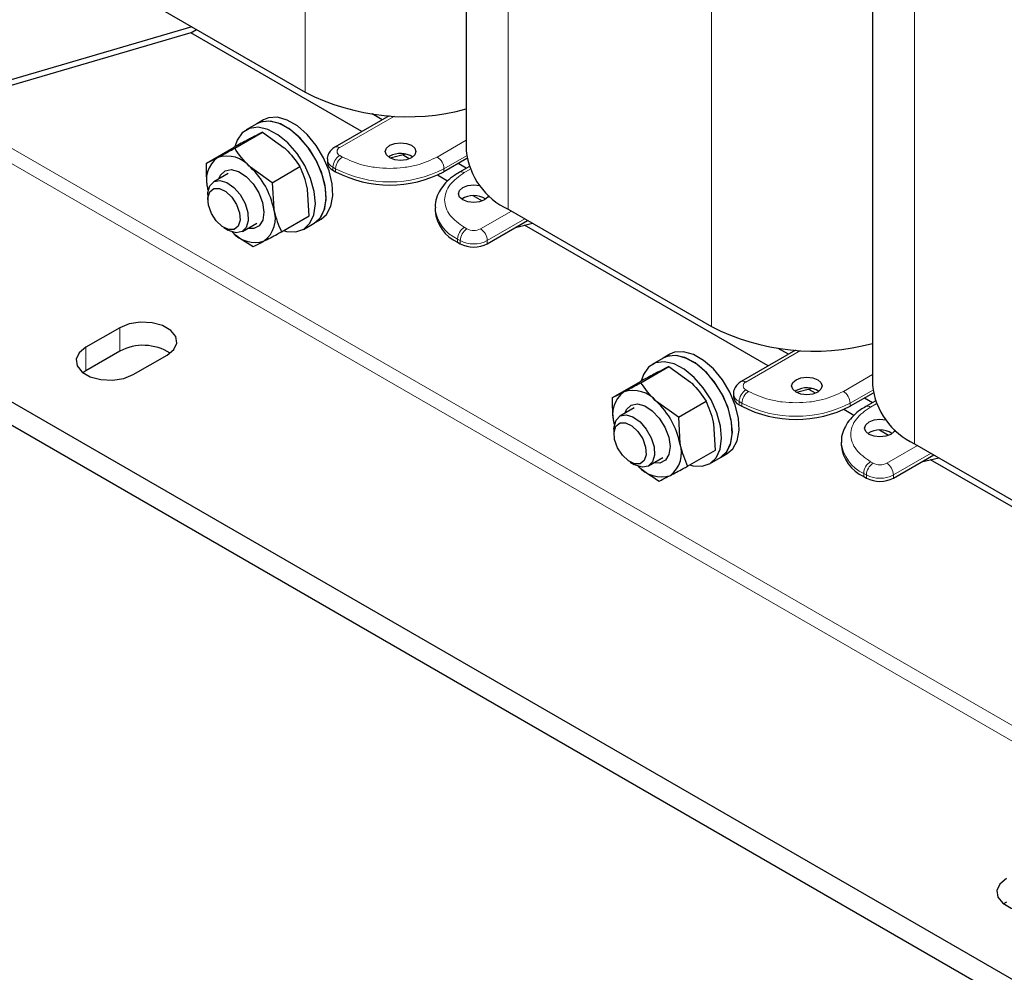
# Model space of a CAD drawing. Header units: millimetres. Extents: x 5 to 418, y 2 to 292.
# Tile 15 of 20: x 316 to 357, y 56 to 96. Entities that reach past the tile are written whole.
import ezdxf

# ---------------------------------------------------------------- set-up
doc = ezdxf.new("R2010")
doc.units = ezdxf.units.MM

msp = doc.modelspace()

# ---------------------------------------------------------------- linework, layer by layer
at = {"color": 7, "linetype": 'Continuous', "lineweight": 18}
for p, q in [((327.4419, 119.2504), (327.4419, 93.1211)), ((335.9272, 114.352), (335.9272, 88.2227)), ((344.4124, 109.4535), (344.4124, 83.3242)), ((352.8977, 104.5551), (352.8977, 78.4258)), ((374.8463, 56.3308), (312.9038, 92.0894)), ((331.1676, 92.1195), (328.8844, 90.8015)), ((374.5635, 55.8409), (312.6209, 91.5995)), ((332.9573, 90.4096), (334.1698, 91.1095)), ((328.9975, 90.4096), (328.8844, 90.4749)), ((333.2401, 89.9197), (334.1807, 90.4627)), ((328.6015, 89.985), (328.7147, 89.9197)), ((328.6015, 89.8544), (328.6015, 89.985)), ((328.7147, 89.9197), (328.7147, 89.789)), ((333.2401, 89.789), (333.2401, 89.9197)), ((334.3238, 89.8922), (334.0887, 89.7565)), ((334.7675, 87.4052), (336.0554, 88.1487)), ((336.6211, 87.8221), (335.0503, 86.9153)), ((334.2018, 87.4052), (334.0887, 87.4705)), ((333.8058, 86.9806), (333.919, 86.9153)), ((333.8058, 86.85), (333.8058, 86.9806)), ((333.919, 86.9153), (333.919, 86.7847)), ((335.0503, 86.9153), (335.0503, 86.7847)), ((319.692, 83.2722), (319.692, 82.2923)), ((318.2778, 82.4558), (318.2778, 81.4759)), ((348.1381, 82.3226), (345.8549, 81.0046)), ((349.9279, 80.6127), (351.1404, 81.3126)), ((345.9681, 80.6127), (345.8549, 80.678)), ((350.2107, 80.1228), (351.1513, 80.6658)), ((345.5721, 80.1881), (345.6852, 80.1228)), ((345.5721, 80.0575), (345.5721, 80.1881)), ((345.6852, 80.1228), (345.6852, 79.9921)), ((350.2107, 79.9921), (350.2107, 80.1228)), ((351.2944, 80.0953), (351.0592, 79.9596)), ((351.7381, 77.6083), (353.0259, 78.3518)), ((353.5917, 78.0252), (352.0209, 77.1184)), ((351.1724, 77.6083), (351.0592, 77.6736)), ((350.7764, 77.1837), (350.8895, 77.1184)), ((350.7764, 77.0531), (350.7764, 77.1837)), ((350.8895, 77.1184), (350.8895, 76.9878)), ((352.0209, 77.1184), (352.0209, 76.9878))]:
    msp.add_line(p, q, dxfattribs=at)
at = {"color": 7, "linetype": 'Continuous', "lineweight": 25}
for p, q in [((334.1698, 115.4663), (334.1698, 90.6719)), ((351.1404, 105.6694), (351.1404, 80.875)), ((318.9566, 98.0196), (327.4419, 93.1211)), ((322.7054, 95.8555), (313.7523, 93.2325)), ((322.6618, 95.6015), (312.9038, 92.7427)), ((322.6618, 95.6015), (322.9036, 95.741)), ((329.8133, 91.473), (322.6618, 95.6015)), ((330.6619, 91.9628), (330.2351, 92.2092)), ((325.4217, 91.8013), (324.9692, 91.5401)), ((325.7046, 91.9646), (325.4217, 91.8013)), ((330.9554, 92.1323), (328.6844, 90.8213)), ((324.4963, 90.7728), (325.6579, 91.4434)), ((325.6579, 91.4434), (326.5676, 90.7984)), ((323.3144, 90.1539), (324.4759, 90.8245)), ((331.6464, 90.5286), (330.9956, 90.3668)), ((328.3672, 90.3116), (328.3672, 90.1809)), ((330.9774, 90.4422), (330.9272, 90.4095)), ((331.7891, 90.3324), (331.5086, 90.4943)), ((334.1972, 90.3415), (333.2401, 89.789)), ((334.1691, 89.9381), (333.8338, 90.1317)), ((324.2196, 89.7218), (323.6213, 89.3764)), ((326.0631, 89.337), (325.1534, 89.982)), ((326.0631, 89.337), (327.2247, 90.0075)), ((328.6015, 89.8544), (328.7147, 89.789)), ((334.2825, 90.0036), (333.8887, 89.7763)), ((326.0631, 89.337), (326.1292, 88.2367)), ((333.3926, 89.4067), (332.9708, 89.6502)), ((323.3805, 89.0536), (323.3892, 89.0094)), ((327.6096, 87.9527), (327.5434, 89.0531)), ((323.3728, 88.827), (323.3728, 88.6266)), ((334.8438, 88.5689), (334.4665, 88.7868)), ((332.8686, 88.2869), (332.8686, 88.1562)), ((335.9272, 88.2227), (344.4124, 83.3242)), ((324.8212, 87.2978), (325.4195, 87.6432)), ((326.448, 87.2822), (327.6096, 87.9527)), ((327.369, 87.383), (327.8215, 87.6443)), ((327.8215, 87.6443), (328.1044, 87.8076)), ((335.0503, 86.7847), (336.7343, 87.7568)), ((336.2229, 87.4616), (336.9378, 87.6393)), ((324.0476, 87.4575), (324.2211, 87.3573)), ((346.7839, 81.6761), (336.5998, 87.5553)), ((333.8058, 86.85), (333.919, 86.7847)), ((365.9368, 50.8608), (303.9942, 86.6194)), ((365.9368, 49.8809), (303.9942, 85.6396)), ((319.692, 83.2722), (318.2778, 82.4558)), ((319.692, 82.2923), (318.2778, 81.4759)), ((347.926, 82.3354), (345.6549, 81.0244)), ((347.6324, 82.1659), (347.2056, 82.4123)), ((320.2577, 81.3128), (321.6719, 82.1292)), ((342.3923, 82.0044), (341.9397, 81.7432)), ((342.6751, 82.1677), (342.3923, 82.0044)), ((318.2778, 81.4759), (318.1543, 81.3943)), ((341.4668, 80.9759), (342.6284, 81.6465)), ((342.6284, 81.6465), (343.5381, 81.0015)), ((340.2849, 80.357), (341.4465, 81.0276)), ((347.948, 80.6453), (347.8978, 80.6126)), ((348.617, 80.7317), (347.9662, 80.5699)), ((348.7597, 80.5355), (348.4792, 80.6974)), ((345.3378, 80.5147), (345.3378, 80.384)), ((351.1677, 80.5446), (350.2107, 79.9921)), ((351.1397, 80.1412), (350.8043, 80.3348)), ((341.1902, 79.9249), (340.5919, 79.5795)), ((343.0337, 79.5401), (342.1239, 80.1851)), ((343.0337, 79.5401), (344.1952, 80.2106)), ((345.5721, 80.0575), (345.6852, 79.9921)), ((350.3631, 79.6098), (349.9414, 79.8533)), ((351.2531, 80.2067), (350.8593, 79.9794)), ((343.0337, 79.5401), (343.0998, 78.4398)), ((340.3433, 79.0301), (340.3433, 78.8297)), ((340.3511, 79.2567), (340.3597, 79.2125)), ((344.5801, 78.1559), (344.514, 79.2562)), ((351.8144, 78.772), (351.437, 78.9899)), ((349.8391, 78.49), (349.8391, 78.3593)), ((352.8977, 78.4258), (361.383, 73.5273)), ((341.7918, 77.501), (342.3901, 77.8464)), ((343.4186, 77.4853), (344.5801, 78.1559)), ((344.3395, 77.5861), (344.7921, 77.8474)), ((344.7921, 77.8474), (345.0749, 78.0107)), ((352.0209, 76.9878), (353.7048, 77.9599)), ((353.1935, 77.6647), (353.9083, 77.8424)), ((363.7545, 71.8792), (353.5703, 77.7584)), ((341.0182, 77.6606), (341.1917, 77.5604)), ((350.7764, 77.0531), (350.8895, 76.9878)), ((356.7444, 59.2696), (356.6209, 59.188))]:
    msp.add_line(p, q, dxfattribs=at)
at = {"color": 7, "linetype": 'Continuous', "lineweight": 25, "flags": 128}
for points in [[(327.8215, 87.6443), (327.8382, 87.6542), (328.0942, 87.8987), (328.2577, 88.2578), (328.3184, 88.7089), (328.2725, 89.2238), (328.1229, 89.77), (327.8789, 90.3133), (327.5559, 90.8194), (327.1742, 91.2567), (326.7578, 91.5975), (326.3329, 91.8206), (325.926, 91.9119), (325.5629, 91.8656), (325.4217, 91.8013)], [(327.8215, 87.6443), (328.0545, 87.8456), (328.2356, 88.1855), (328.3153, 88.622), (328.2886, 89.1277), (328.1572, 89.6707), (327.9292, 90.2171), (327.6191, 90.7324), (327.2464, 91.1842), (326.8343, 91.5443), (326.4089, 91.7898), (325.9969, 91.9055), (325.6241, 91.8841), (325.4217, 91.8013)], [(328.1044, 87.8076), (328.3373, 88.0088), (328.5185, 88.3488), (328.5982, 88.7853), (328.5715, 89.291), (328.44, 89.834), (328.2121, 90.3804), (327.902, 90.8957), (327.5292, 91.3475), (327.1172, 91.7075), (326.6918, 91.9531), (326.2797, 92.0688), (325.907, 92.0474), (325.7046, 91.9646)], [(327.0532, 87.2784), (327.3856, 87.3929), (327.6417, 87.6374), (327.8052, 87.9965), (327.8659, 88.4477), (327.82, 88.9626), (327.6703, 89.5088), (327.4263, 90.052), (327.1034, 90.5582), (326.7217, 90.9954), (326.3053, 91.3363), (325.8803, 91.5594), (325.4735, 91.6506), (325.1104, 91.6043), (324.8138, 91.4234), (324.6024, 91.1192), (324.521, 90.8802)], [(330.9774, 90.8994), (331.185, 90.9795), (331.43, 91.0076), (331.6749, 90.9795), (331.8825, 90.8994), (332.0212, 90.7796), (332.07, 90.6382), (332.0212, 90.4968), (331.8825, 90.3769), (331.6749, 90.2968), (331.43, 90.2687), (331.185, 90.2968), (330.9774, 90.3769), (330.8387, 90.4968), (330.79, 90.6382), (330.8387, 90.7796), (330.9774, 90.8994)], [(323.8364, 89.5005), (323.9021, 89.6483), (324.092, 89.8307)], [(324.092, 89.8307), (324.3537, 89.8847), (324.6588, 89.8044), (324.9744, 89.5984), (325.2662, 89.2891), (325.5025, 88.9101), (325.6579, 88.5023), (325.7154, 88.11), (325.6688, 87.7757), (325.5231, 87.5357), (325.2943, 87.4158), (325.0363, 87.422)], [(323.3728, 88.827), (323.3779, 88.9319), (323.4607, 89.2107), (323.6353, 89.3841), (323.8806, 89.4312), (324.1669, 89.3463), (324.4598, 89.1398), (324.7239, 88.8364), (324.9274, 88.4728), (325.0458, 88.0928), (325.0646, 87.7423), (325.0646, 87.7423)], [(324.7187, 87.7638), (324.6391, 87.5197), (324.4696, 87.3849), (324.2358, 87.3798), (323.9734, 87.5051), (323.7223, 87.7419), (323.5208, 88.0541), (323.3995, 88.394), (323.3769, 88.7101), (323.4564, 88.9541), (323.6259, 89.089), (323.8597, 89.0941), (324.1221, 88.9687), (324.3732, 88.732), (324.5747, 88.4198), (324.696, 88.0798), (324.7187, 87.7638)], [(334.9372, 88.6135), (334.7296, 88.5334), (334.4847, 88.5053), (334.2397, 88.5334), (334.0321, 88.6135), (333.8934, 88.7333), (333.8447, 88.8747), (333.8934, 89.0161), (334.0321, 89.136), (334.2397, 89.2161), (334.4847, 89.2442), (334.7246, 89.2173)], [(335.1138, 88.8069), (335.0759, 88.7333), (334.9372, 88.6135)], [(325.0646, 87.7423), (324.9818, 87.4635), (324.8072, 87.2901), (324.562, 87.243), (324.2757, 87.3279), (324.2211, 87.3573)], [(326.5398, 87.3352), (326.6652, 87.3011), (327.0532, 87.2784)], [(321.6719, 82.1292), (321.9508, 82.3591), (322.0766, 82.6302), (322.0342, 82.9099), (321.8287, 83.1642), (321.4849, 83.3627), (321.0443, 83.4813), (320.5599, 83.5058), (320.0903, 83.4332), (319.692, 83.2722)], [(318.2778, 82.4558), (317.9989, 82.2258), (317.873, 81.9547), (317.9154, 81.6751), (318.1209, 81.4207), (318.4647, 81.2222), (318.9054, 81.1036), (319.3897, 81.0791), (319.8594, 81.1518), (320.2577, 81.3128)], [(344.7921, 77.8474), (344.8088, 77.8573), (345.0648, 78.1018), (345.2283, 78.4609), (345.289, 78.912), (345.2431, 79.4269), (345.0934, 79.9731), (344.8494, 80.5164), (344.5265, 81.0225), (344.1448, 81.4598), (343.7284, 81.8007), (343.3034, 82.0237), (342.8966, 82.115), (342.5335, 82.0687), (342.3923, 82.0044)], [(344.7921, 77.8474), (345.0251, 78.0487), (345.2062, 78.3886), (345.2859, 78.8251), (345.2592, 79.3308), (345.1277, 79.8738), (344.8998, 80.4202), (344.5897, 80.9355), (344.2169, 81.3873), (343.8049, 81.7474), (343.3795, 81.9929), (342.9675, 82.1086), (342.5947, 82.0872), (342.3923, 82.0044)], [(345.0749, 78.0107), (345.3079, 78.2119), (345.489, 78.5519), (345.5687, 78.9884), (345.542, 79.4941), (345.4106, 80.0371), (345.1826, 80.5835), (344.8725, 81.0988), (344.4998, 81.5506), (344.0877, 81.9106), (343.6623, 82.1562), (343.2503, 82.2719), (342.8775, 82.2505), (342.6751, 82.1677)], [(344.0237, 77.4815), (344.3562, 77.596), (344.6122, 77.8405), (344.7757, 78.1996), (344.8364, 78.6508), (344.7905, 79.1657), (344.6409, 79.7119), (344.3969, 80.2551), (344.0739, 80.7613), (343.6922, 81.1985), (343.2758, 81.5394), (342.8509, 81.7625), (342.4441, 81.8537), (342.081, 81.8074), (341.7844, 81.6265), (341.5729, 81.3223), (341.4915, 81.0833)], [(347.948, 81.1025), (348.1556, 81.1826), (348.4005, 81.2107), (348.6454, 81.1826), (348.8531, 81.1025), (348.9918, 80.9827), (349.0405, 80.8413), (348.9918, 80.6999), (348.8531, 80.58), (348.6454, 80.4999), (348.4005, 80.4718), (348.1556, 80.4999), (347.948, 80.58), (347.8092, 80.6999), (347.7605, 80.8413), (347.8092, 80.9827), (347.948, 81.1025)], [(340.807, 79.7036), (340.8727, 79.8514), (341.0625, 80.0338)], [(341.0625, 80.0338), (341.3242, 80.0878), (341.6294, 80.0075), (341.9449, 79.8015), (342.2367, 79.4922), (342.4731, 79.1132), (342.6284, 78.7054), (342.6859, 78.3131), (342.6393, 77.9788), (342.4937, 77.7388), (342.2648, 77.6189), (342.0069, 77.6251)], [(340.3433, 79.0301), (340.3485, 79.135), (340.4313, 79.4138), (340.6059, 79.5872), (340.8511, 79.6343), (341.1375, 79.5494), (341.4303, 79.3429), (341.6945, 79.0395), (341.898, 78.6759), (342.0163, 78.2959), (342.0352, 77.9454), (342.0352, 77.9454)], [(351.9078, 78.8166), (351.7001, 78.7365), (351.4552, 78.7084), (351.2103, 78.7365), (351.0027, 78.8166), (350.8639, 78.9365), (350.8152, 79.0778), (350.8639, 79.2192), (351.0027, 79.3391), (351.2103, 79.4192), (351.4552, 79.4473), (351.6951, 79.4204)], [(341.6892, 77.9669), (341.6097, 77.7228), (341.4401, 77.588), (341.2064, 77.5829), (340.944, 77.7082), (340.6929, 77.945), (340.4913, 78.2572), (340.37, 78.5971), (340.3474, 78.9132), (340.4269, 79.1572), (340.5965, 79.2921), (340.8303, 79.2972), (341.0927, 79.1718), (341.3438, 78.9351), (341.5453, 78.6229), (341.6666, 78.2829), (341.6892, 77.9669)], [(352.0843, 79.01), (352.0465, 78.9365), (351.9078, 78.8166)], [(342.0352, 77.9454), (341.9524, 77.6666), (341.7778, 77.4932), (341.5326, 77.4461), (341.2462, 77.531), (341.1917, 77.5604)], [(343.5104, 77.5383), (343.6357, 77.5042), (344.0237, 77.4815)], [(356.7444, 60.2495), (356.4655, 60.0195), (356.3397, 59.7484), (356.382, 59.4688), (356.5875, 59.2144), (356.9313, 59.0159), (357.372, 58.8973), (357.8563, 58.8728), (358.326, 58.9455), (358.7243, 59.1065)]]:
    msp.add_lwpolyline(points, dxfattribs=at)
at = {"color": 7, "linetype": 'Continuous', "lineweight": 25}
for centre, radius, start, end in [((331.7171, 101.4857), 9.3938, 242.92778, 285.13529), ((331.4274, 89.6153), 0.9414, 57.53567, 118.55302), ((337.2154, 91.0021), 3.0634, 186.18746, 245.13268), ((324.5088, 89.4451), 1.1943, 127.66792, 199.13387), ((324.1633, 89.1672), 1.2822, 39.45255, 107.4418), ((328.7676, 90.2208), 0.4024, 185.6948, 245.62534), ((322.9125, 87.5836), 3.2824, 11.47669, 46.94457), ((330.9774, 94.1561), 4.9185, 242.60967, 297.39033), ((334.4847, 87.8913), 0.9069, 56.33248, 123.66752), ((325.0009, 87.8452), 1.1943, 307.66792, 19.13387), ((334.47, 88.3159), 1.6094, 185.6948, 245.62534), ((325.3472, 88.1073), 1.267, 220.74683, 287.62163), ((334.4847, 87.8764), 1.2296, 242.60967, 297.39033), ((348.6877, 91.6888), 9.3938, 242.92778, 285.13529), ((320.6742, 80.4609), 2.0782, 57.35172, 118.20711), ((341.1339, 79.3703), 1.2822, 39.45255, 107.4418), ((348.3979, 79.8184), 0.9414, 57.53567, 118.55302), ((354.1859, 81.2052), 3.0634, 186.18746, 245.13268), ((341.4794, 79.6482), 1.1943, 127.66792, 199.13387), ((345.7381, 80.4239), 0.4024, 185.6948, 245.62534), ((339.883, 77.7867), 3.2824, 11.47669, 46.94457), ((347.948, 84.3592), 4.9185, 242.60967, 297.39033), ((351.4552, 78.0945), 0.9069, 56.33248, 123.66752), ((341.9715, 78.0483), 1.1943, 307.66792, 19.13387), ((351.4406, 78.519), 1.6094, 185.6948, 245.62534), ((342.3177, 78.3104), 1.267, 220.74683, 287.62163), ((351.4552, 78.0795), 1.2296, 242.60967, 297.39033)]:
    msp.add_arc(centre, radius, start, end, dxfattribs=at)
at = {"color": 7, "linetype": 'Continuous', "lineweight": 18}
for centre, radius, start, end in [((328.7683, 90.6488), 0.1918, 52.74539, 115.96851), ((328.9463, 90.6382), 0.1746, 110.78342, 249.21658), ((328.7676, 90.3515), 0.4024, 185.71772, 245.62334), ((329.2156, 89.9571), 0.6147, 122.60548, 177.39452), ((329.3287, 89.8917), 0.6147, 122.60548, 177.39452), ((332.6261, 89.8917), 0.6147, 2.60548, 57.39452), ((330.9774, 94.2868), 4.9185, 242.60967, 297.39033), ((333.971, 89.5916), 0.2025, 54.49119, 113.06843), ((334.4718, 88.4486), 1.612, 185.99486, 245.59914), ((334.4199, 86.9527), 0.6147, 122.60548, 177.39452), ((334.5331, 86.8874), 0.6147, 122.60548, 177.39452), ((334.4847, 87.9511), 0.6148, 242.60967, 297.39033), ((334.4363, 86.8874), 0.6147, 2.60548, 57.39452), ((334.4847, 88.0071), 1.2296, 242.60967, 297.39033), ((345.7388, 80.8519), 0.1918, 52.74539, 115.96851), ((346.1862, 80.1602), 0.6147, 122.60548, 177.39452), ((345.9169, 80.8413), 0.1746, 110.78342, 249.21658), ((345.7382, 80.5546), 0.4024, 185.71772, 245.62334), ((346.2993, 80.0948), 0.6147, 122.60548, 177.39452), ((349.5966, 80.0948), 0.6147, 2.60548, 57.39452), ((347.948, 84.4899), 4.9185, 242.60967, 297.39033), ((350.9416, 79.7947), 0.2025, 54.49119, 113.06843), ((351.4423, 78.6517), 1.612, 185.99486, 245.59914), ((351.3905, 77.1558), 0.6147, 122.60548, 177.39452), ((351.5036, 77.0905), 0.6147, 122.60548, 177.39452), ((351.4552, 78.1542), 0.6148, 242.60967, 297.39033), ((351.4068, 77.0905), 0.6147, 2.60548, 57.39452), ((351.4552, 78.2102), 1.2296, 242.60967, 297.39033)]:
    msp.add_arc(centre, radius, start, end, dxfattribs=at)
at = {"color": 7, "linetype": 'Continuous', "lineweight": 25}
for points, knots in [([(325.6579, 91.4434), (325.6311, 91.4303), (325.5129, 91.3724), (325.3326, 91.2791), (325.1932, 91.2069)], [0, 0, 0, 0, 0.2269026, 1, 1, 1, 1]), ([(325.1932, 91.2069), (325.1428, 91.1804), (324.9365, 91.072), (324.6742, 90.931), (324.4759, 90.8245)], [0, 0, 0, 0, 0.2443658, 1, 1, 1, 1]), ([(323.779, 90.3905), (323.949, 90.4803), (324.1689, 90.5965), (324.4357, 90.7402), (324.4963, 90.7728)], [0, 0, 0, 0, 0.7730974, 1, 1, 1, 1]), ([(325.1534, 89.982), (325.1349, 89.9991), (324.8722, 90.2426), (324.6774, 90.5173), (324.4963, 90.7728)], [0, 0, 0, 0, 0.0702006, 1, 1, 1, 1]), ([(326.5676, 90.7984), (326.586, 90.7813), (326.8488, 90.5378), (327.0436, 90.263), (327.2247, 90.0075)], [0, 0, 0, 0, 0.0702006, 1, 1, 1, 1]), ([(328.6844, 90.8213), (328.6286, 90.7835), (328.5118, 90.7044), (328.404, 90.527), (328.3539, 90.3814), (328.3678, 90.3127), (328.368, 90.3114)], [0, 0, 0, 0, 0.31823788, 0.66549023, 0.99345554, 1, 1, 1, 1]), ([(323.3805, 89.0536), (323.3761, 89.0781), (323.3129, 89.426), (323.3136, 89.8032), (323.3144, 90.1539)], [0, 0, 0, 0, 0.0702006, 1, 1, 1, 1]), ([(323.3144, 90.1539), (323.4106, 90.2016), (323.538, 90.2647), (323.7317, 90.3658), (323.779, 90.3905)], [0, 0, 0, 0, 0.7556342, 1, 1, 1, 1]), ([(327.5434, 89.0531), (327.5388, 89.0773), (327.472, 89.4232), (327.3438, 89.726), (327.2247, 90.0075)], [0, 0, 0, 0, 0.0702006, 1, 1, 1, 1]), ([(333.8943, 89.7723), (333.8199, 89.7298), (333.6255, 89.6187), (333.3666, 89.3971), (333.1194, 89.1107), (332.95, 88.782), (332.8637, 88.4963), (332.8782, 88.3265), (332.8821, 88.2801)], [0, 0, 0, 0, 0.1202548, 0.3141096, 0.5115931, 0.7131247, 0.9216457, 1, 1, 1, 1]), ([(326.1292, 88.2367), (326.1339, 88.2124), (326.2007, 87.8665), (326.3288, 87.5637), (326.448, 87.2822)], [0, 0, 0, 0, 0.07020058, 1, 1, 1, 1]), ([(324.3564, 87.3083), (324.3751, 87.2913), (324.6414, 87.0499), (324.9651, 86.8496), (325.2661, 86.6633)], [0, 0, 0, 0, 0.07020058, 1, 1, 1, 1]), ([(325.7307, 86.8998), (325.9007, 86.9896), (326.1206, 87.1058), (326.3874, 87.2496), (326.448, 87.2822)], [0, 0, 0, 0, 0.7730974, 1, 1, 1, 1]), ([(325.2661, 86.6633), (325.3624, 86.7109), (325.4898, 86.774), (325.6834, 86.8751), (325.7307, 86.8998)], [0, 0, 0, 0, 0.7556342, 1, 1, 1, 1]), ([(342.6284, 81.6465), (342.6016, 81.6334), (342.4835, 81.5755), (342.3032, 81.4822), (342.1638, 81.41)], [0, 0, 0, 0, 0.2269026, 1, 1, 1, 1]), ([(342.1638, 81.41), (342.1134, 81.3835), (341.907, 81.2751), (341.6447, 81.1341), (341.4465, 81.0276)], [0, 0, 0, 0, 0.2443658, 1, 1, 1, 1]), ([(340.7496, 80.5936), (340.9196, 80.6834), (341.1395, 80.7996), (341.4063, 80.9433), (341.4668, 80.9759)], [0, 0, 0, 0, 0.7730974, 1, 1, 1, 1]), ([(342.1239, 80.1851), (342.1055, 80.2022), (341.8427, 80.4457), (341.648, 80.7204), (341.4668, 80.9759)], [0, 0, 0, 0, 0.0702006, 1, 1, 1, 1]), ([(343.5381, 81.0015), (343.5566, 80.9844), (343.8193, 80.7409), (344.0141, 80.4661), (344.1952, 80.2106)], [0, 0, 0, 0, 0.0702006, 1, 1, 1, 1]), ([(345.6549, 81.0244), (345.5991, 80.9866), (345.4824, 80.9075), (345.3746, 80.7301), (345.3245, 80.5845), (345.3383, 80.5158), (345.3386, 80.5145)], [0, 0, 0, 0, 0.3182379, 0.6654902, 0.9934555, 1, 1, 1, 1]), ([(340.3511, 79.2567), (340.3466, 79.2812), (340.2834, 79.6291), (340.2842, 80.0063), (340.2849, 80.357)], [0, 0, 0, 0, 0.0702006, 1, 1, 1, 1]), ([(340.2849, 80.357), (340.3812, 80.4047), (340.5086, 80.4678), (340.7022, 80.5689), (340.7496, 80.5936)], [0, 0, 0, 0, 0.75563417, 1, 1, 1, 1]), ([(344.514, 79.2562), (344.5093, 79.2804), (344.4425, 79.6263), (344.3144, 79.9291), (344.1952, 80.2106)], [0, 0, 0, 0, 0.0702006, 1, 1, 1, 1]), ([(350.8649, 79.9754), (350.7905, 79.9329), (350.5961, 79.8218), (350.3372, 79.6002), (350.0899, 79.3138), (349.9205, 78.9851), (349.8343, 78.6994), (349.8487, 78.5296), (349.8527, 78.4832)], [0, 0, 0, 0, 0.1202548, 0.3141096, 0.5115931, 0.7131247, 0.9216457, 1, 1, 1, 1]), ([(343.0998, 78.4398), (343.1045, 78.4155), (343.1713, 78.0696), (343.2994, 77.7668), (343.4186, 77.4853)], [0, 0, 0, 0, 0.0702006, 1, 1, 1, 1]), ([(341.3269, 77.5114), (341.3456, 77.4944), (341.612, 77.253), (341.9357, 77.0527), (342.2366, 76.8664)], [0, 0, 0, 0, 0.0702006, 1, 1, 1, 1]), ([(342.7013, 77.1029), (342.8713, 77.1927), (343.0912, 77.309), (343.358, 77.4527), (343.4186, 77.4853)], [0, 0, 0, 0, 0.7730974, 1, 1, 1, 1]), ([(342.2366, 76.8664), (342.3329, 76.9141), (342.4603, 76.9771), (342.654, 77.0782), (342.7013, 77.1029)], [0, 0, 0, 0, 0.7556342, 1, 1, 1, 1])]:
    msp.add_open_spline(points, degree=3, knots=knots, dxfattribs=at)
at = {"color": 7, "linetype": 'Continuous', "lineweight": 18}
for points, knots in [([(328.9975, 90.4096), (329.273, 90.2811), (329.6968, 90.0834), (330.4047, 89.9598), (330.9774, 89.9242), (331.5501, 89.9598), (332.258, 90.0834), (332.6818, 90.2811), (332.9573, 90.4096)], [0, 0, 0, 0, 0.2394568, 0.3683607, 0.5, 0.6316393, 0.7605432, 1, 1, 1, 1]), ([(334.0887, 89.7565), (333.8661, 89.5974), (333.5236, 89.3527), (333.3095, 88.9441), (333.2479, 88.6135), (333.3095, 88.2829), (333.5236, 87.8742), (333.8661, 87.6296), (334.0887, 87.4705)], [0, 0, 0, 0, 0.23945684, 0.36836066, 0.5, 0.63163934, 0.76054316, 1, 1, 1, 1]), ([(345.9681, 80.6127), (346.2436, 80.4842), (346.6674, 80.2865), (347.3752, 80.1629), (347.948, 80.1273), (348.5207, 80.1629), (349.2285, 80.2865), (349.6524, 80.4842), (349.9279, 80.6127)], [0, 0, 0, 0, 0.2394568, 0.3683607, 0.5, 0.6316393, 0.7605432, 1, 1, 1, 1]), ([(351.0592, 79.9596), (350.8366, 79.8005), (350.4942, 79.5558), (350.2801, 79.1472), (350.2184, 78.8166), (350.2801, 78.486), (350.4942, 78.0773), (350.8366, 77.8327), (351.0592, 77.6736)], [0, 0, 0, 0, 0.23945684, 0.36836066, 0.5, 0.63163934, 0.76054316, 1, 1, 1, 1])]:
    msp.add_open_spline(points, degree=3, knots=knots, dxfattribs=at)

doc.saveas('drawing.dxf')
